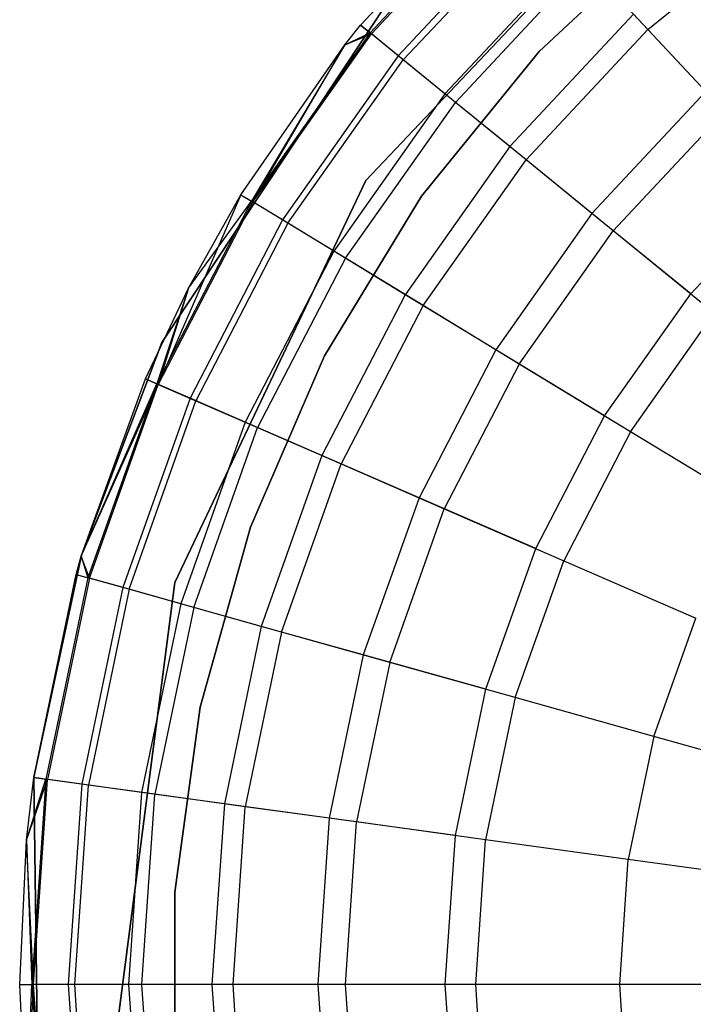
# Model space of a CAD drawing. Extents: x -28.1 to 0, y 0 to 28.1.
# Tile 53 of 215: x -14.566 to -14.348, y 0.485 to 0.804. Entities that reach past the tile are written whole.
import ezdxf

# ---------------------------------------------------------------- set-up
doc = ezdxf.new("R2010")
doc.units = 0
doc.header["$MEASUREMENT"] = 0
doc.layers.get('0').update_dxf_attribs({"color": 13, "linetype": 'CONTINUOUS'})

# ---------------------------------------------------------------- blocks, each defined once
blk = doc.blocks.new('ORTO_VIII_Z_ZAROWKA_OKAPO0')
at = {"color": 0}
for p, q in [((13.95575, 1.01342, 10.00781), (14.0548, 1.11811, 10.00781)), ((14.0548, 1.11811, 3.3149), (13.95575, 1.01342, 3.3149)), ((14.0548, 1.11811, 3.3149), (13.95575, 1.01342, 3.3149)), ((13.95575, 1.01342, 10.00781), (14.0548, 1.11811, 10.00781)), ((13.95401, 1.06365, 10.40345), (13.99985, 1.11274, 10.40345)), ((13.95401, 1.06365, 11.98237), (13.99985, 1.11274, 11.98237)), ((13.95401, 1.06365, 10.40345), (13.99985, 1.11274, 10.40345)), ((13.95401, 1.06365, 11.98237), (13.99985, 1.11274, 11.98237)), ((14.00254, 1.10986, 10.32419), (13.95706, 1.06117, 10.32419)), ((14.00254, 1.10986, 10.32419), (13.95706, 1.06117, 10.32419)), ((14.00292, 1.10946, 12.03365), (13.95749, 1.06082, 12.03365)), ((14.00292, 1.10946, 12.03365), (13.95749, 1.06082, 12.03365)), ((14.01058, 1.10125, 10.24572), (13.9662, 1.05373, 10.24572)), ((14.01058, 1.10125, 10.24572), (13.9662, 1.05373, 10.24572)), ((14.01201, 1.09973, 12.08336), (13.96782, 1.05242, 12.08336)), ((14.01201, 1.09973, 12.08336), (13.96782, 1.05242, 12.08336)), ((14.05602, 1.09648, 3.47238), (14.01187, 1.05519, 3.47238)), ((14.01187, 1.05519, 3.43301), (14.05602, 1.09648, 3.43301)), ((14.05602, 1.09648, 3.47238), (14.01187, 1.05519, 3.47238)), ((14.01187, 1.05519, 3.43301), (14.05602, 1.09648, 3.43301)), ((14.04701, 1.06226, 12.17217), (14.09179, 1.09869, 12.17217)), ((14.04701, 1.06226, 12.17217), (14.09179, 1.09869, 12.17217)), ((14.0239, 1.087, 10.16879), (13.98133, 1.04142, 10.16879)), ((14.0239, 1.087, 10.16879), (13.98133, 1.04142, 10.16879)), ((14.02686, 1.08383, 12.13001), (13.98469, 1.03869, 12.13001)), ((14.02686, 1.08383, 12.13001), (13.98469, 1.03869, 12.13001)), ((14.04701, 1.06226, 12.17217), (14.02686, 1.08383, 12.13001)), ((14.04701, 1.06226, 12.17217), (14.02686, 1.08383, 12.13001)), ((13.97078, 1.0832, 10.00781), (13.88969, 0.96096, 10.00781)), ((13.88969, 0.96096, 3.3149), (13.97078, 1.0832, 3.3149)), ((13.97078, 1.0832, 10.00781), (13.88969, 0.96096, 10.00781)), ((13.88969, 0.96096, 3.3149), (13.97078, 1.0832, 3.3149)), ((14.04235, 1.06724, 10.09418), (14.00231, 1.02436, 10.09418)), ((14.04235, 1.06724, 10.09418), (14.00231, 1.02436, 10.09418)), ((14.06576, 1.04217, 10.02262), (14.04235, 1.06724, 10.09418)), ((14.06576, 1.04217, 10.02262), (14.04235, 1.06724, 10.09418)), ((13.94892, 1.05729, 10.40345), (13.95401, 1.06365, 10.40345)), ((13.94892, 1.05729, 11.98237), (13.95401, 1.06365, 11.98237)), ((13.94892, 1.05729, 10.40345), (13.95401, 1.06365, 10.40345)), ((13.94892, 1.05729, 11.98237), (13.95401, 1.06365, 11.98237)), ((13.95401, 1.06365, 10.40345), (13.95706, 1.06117, 10.32419)), ((13.95401, 1.06365, 10.40345), (13.95706, 1.06117, 10.32419)), ((13.95401, 1.06365, 11.98237), (13.95401, 1.06365, 10.40345)), ((13.95401, 1.06365, 11.98237), (13.95401, 1.06365, 10.40345)), ((13.95749, 1.06082, 12.03365), (13.95401, 1.06365, 11.98237)), ((13.95749, 1.06082, 12.03365), (13.95401, 1.06365, 11.98237)), ((14.04701, 1.06226, 12.17217), (14.0076, 1.02006, 12.17217)), ((14.04701, 1.06226, 12.17217), (14.0076, 1.02006, 12.17217)), ((14.07185, 1.03566, 12.20857), (14.04701, 1.06226, 12.17217)), ((14.07185, 1.03566, 12.20857), (14.04701, 1.06226, 12.17217)), ((13.95706, 1.06117, 10.32419), (13.91864, 1.00673, 10.32419)), ((13.95706, 1.06117, 10.32419), (13.91864, 1.00673, 10.32419)), ((13.91911, 1.00645, 12.03365), (13.95749, 1.06082, 12.03365)), ((13.91911, 1.00645, 12.03365), (13.95749, 1.06082, 12.03365)), ((13.94892, 1.05729, 10.40345), (13.95706, 1.06117, 10.32419)), ((13.94892, 1.05729, 10.40345), (13.95706, 1.06117, 10.32419)), ((13.94892, 1.05729, 11.98237), (13.95749, 1.06082, 12.03365)), ((13.94892, 1.05729, 11.98237), (13.95749, 1.06082, 12.03365)), ((13.9662, 1.05373, 10.24572), (13.95706, 1.06117, 10.32419)), ((13.9662, 1.05373, 10.24572), (13.95706, 1.06117, 10.32419)), ((13.96782, 1.05242, 12.08336), (13.95749, 1.06082, 12.03365)), ((13.96782, 1.05242, 12.08336), (13.95749, 1.06082, 12.03365)), ((13.91527, 1.00878, 10.40345), (13.94892, 1.05729, 10.40345)), ((13.91527, 1.00878, 11.98237), (13.94892, 1.05729, 11.98237)), ((13.91527, 1.00878, 10.40345), (13.94892, 1.05729, 10.40345)), ((13.91527, 1.00878, 11.98237), (13.94892, 1.05729, 11.98237)), ((13.94892, 1.05729, 10.40345), (13.91864, 1.00673, 10.32419)), ((13.94892, 1.05729, 10.40345), (13.91864, 1.00673, 10.32419)), ((13.91911, 1.00645, 12.03365), (13.94892, 1.05729, 11.98237)), ((13.91911, 1.00645, 12.03365), (13.94892, 1.05729, 11.98237)), ((13.94892, 1.05729, 11.98237), (13.94892, 1.05729, 10.40345)), ((13.94892, 1.05729, 11.98237), (13.94892, 1.05729, 10.40345)), ((14.01187, 1.05519, 3.47238), (13.97375, 1.00827, 3.47238)), ((13.97375, 1.00827, 3.43301), (14.01187, 1.05519, 3.43301)), ((14.01187, 1.05519, 3.47238), (13.97375, 1.00827, 3.47238)), ((13.97375, 1.00827, 3.43301), (14.01187, 1.05519, 3.43301)), ((14.01187, 1.05519, 3.47238), (14.01187, 1.05519, 3.43301)), ((14.01187, 1.05519, 3.47238), (14.01187, 1.05519, 3.43301)), ((13.9662, 1.05373, 10.24572), (13.92871, 1.00061, 10.24572)), ((13.9662, 1.05373, 10.24572), (13.92871, 1.00061, 10.24572)), ((13.93049, 0.99953, 12.08336), (13.96782, 1.05242, 12.08336)), ((13.93049, 0.99953, 12.08336), (13.96782, 1.05242, 12.08336)), ((13.98133, 1.04142, 10.16879), (13.9662, 1.05373, 10.24572)), ((13.98133, 1.04142, 10.16879), (13.9662, 1.05373, 10.24572)), ((13.98469, 1.03869, 12.13001), (13.96782, 1.05242, 12.08336)), ((13.98469, 1.03869, 12.13001), (13.96782, 1.05242, 12.08336)), ((13.98133, 1.04142, 10.16879), (13.94537, 0.99048, 10.16879)), ((13.98133, 1.04142, 10.16879), (13.94537, 0.99048, 10.16879)), ((14.00231, 1.02436, 10.09418), (13.98133, 1.04142, 10.16879)), ((14.00231, 1.02436, 10.09418), (13.98133, 1.04142, 10.16879)), ((14.06576, 1.04217, 10.02262), (14.02892, 1.00271, 10.02262)), ((14.06576, 1.04217, 10.02262), (14.02892, 1.00271, 10.02262)), ((13.94907, 0.98823, 12.13001), (13.98469, 1.03869, 12.13001)), ((13.94907, 0.98823, 12.13001), (13.98469, 1.03869, 12.13001)), ((14.0076, 1.02006, 12.17217), (13.98469, 1.03869, 12.13001)), ((14.0076, 1.02006, 12.17217), (13.98469, 1.03869, 12.13001)), ((14.07185, 1.03566, 12.20857), (14.03583, 0.99709, 12.20857)), ((14.07185, 1.03566, 12.20857), (14.03583, 0.99709, 12.20857)), ((14.00231, 1.02436, 10.09418), (13.96847, 0.97643, 10.09418)), ((14.00231, 1.02436, 10.09418), (13.96847, 0.97643, 10.09418)), ((14.02892, 1.00271, 10.02262), (14.00231, 1.02436, 10.09418)), ((14.02892, 1.00271, 10.02262), (14.00231, 1.02436, 10.09418)), ((13.9743, 0.97289, 12.17217), (14.0076, 1.02006, 12.17217)), ((13.9743, 0.97289, 12.17217), (14.0076, 1.02006, 12.17217)), ((14.03583, 0.99709, 12.20857), (14.0076, 1.02006, 12.17217)), ((14.03583, 0.99709, 12.20857), (14.0076, 1.02006, 12.17217)), ((13.8939, 0.88325, 10.00781), (13.95575, 1.01342, 10.00781)), ((13.95575, 1.01342, 3.3149), (13.8939, 0.88325, 3.3149)), ((13.95575, 1.01342, 3.3149), (13.8939, 0.88325, 3.3149)), ((13.8939, 0.88325, 10.00781), (13.95575, 1.01342, 10.00781)), ((13.95575, 1.01342, 3.3149), (13.95575, 1.01342, 10.00781)), ((13.95575, 1.01342, 3.3149), (13.95575, 1.01342, 10.00781)), ((14.0609, 0.97669, 9.95481), (14.09391, 1.01204, 9.95481)), ((14.0609, 0.97669, 9.95481), (14.09391, 1.01204, 9.95481)), ((13.91527, 1.00878, 11.98237), (13.88849, 0.94736, 12.03365)), ((13.91527, 1.00878, 11.98237), (13.88849, 0.94736, 12.03365)), ((13.89834, 0.97858, 10.40345), (13.91527, 1.00878, 10.40345)), ((13.89834, 0.97858, 11.98237), (13.91527, 1.00878, 11.98237)), ((13.89834, 0.97858, 10.40345), (13.91527, 1.00878, 10.40345)), ((13.89834, 0.97858, 11.98237), (13.91527, 1.00878, 11.98237)), ((13.91527, 1.00878, 10.40345), (13.91864, 1.00673, 10.32419)), ((13.91527, 1.00878, 10.40345), (13.91864, 1.00673, 10.32419)), ((13.91527, 1.00878, 11.98237), (13.91527, 1.00878, 10.40345)), ((13.91527, 1.00878, 11.98237), (13.91527, 1.00878, 10.40345)), ((13.91527, 1.00878, 11.98237), (13.91911, 1.00645, 12.03365)), ((13.91527, 1.00878, 11.98237), (13.91911, 1.00645, 12.03365)), ((13.97375, 1.00827, 3.47238), (13.94237, 0.9566, 3.47238)), ((13.94237, 0.9566, 3.43301), (13.97375, 1.00827, 3.43301)), ((13.97375, 1.00827, 3.47238), (13.94237, 0.9566, 3.47238)), ((13.94237, 0.9566, 3.43301), (13.97375, 1.00827, 3.43301)), ((13.97375, 1.00827, 3.47238), (13.97375, 1.00827, 3.43301)), ((13.97375, 1.00827, 3.47238), (13.97375, 1.00827, 3.43301)), ((13.91864, 1.00673, 10.32419), (13.88799, 0.94757, 10.32419)), ((13.91864, 1.00673, 10.32419), (13.88799, 0.94757, 10.32419)), ((13.91911, 1.00645, 12.03365), (13.88849, 0.94736, 12.03365)), ((13.91911, 1.00645, 12.03365), (13.88849, 0.94736, 12.03365)), ((13.89834, 0.97858, 10.40345), (13.91864, 1.00673, 10.32419)), ((13.89834, 0.97858, 10.40345), (13.91864, 1.00673, 10.32419)), ((13.92871, 1.00061, 10.24572), (13.91864, 1.00673, 10.32419)), ((13.92871, 1.00061, 10.24572), (13.91864, 1.00673, 10.32419)), ((13.93049, 0.99953, 12.08336), (13.91911, 1.00645, 12.03365)), ((13.93049, 0.99953, 12.08336), (13.91911, 1.00645, 12.03365)), ((14.02892, 1.00271, 10.02262), (13.99778, 0.95861, 10.02262)), ((14.02892, 1.00271, 10.02262), (13.99778, 0.95861, 10.02262)), ((14.0609, 0.97669, 9.95481), (14.02892, 1.00271, 10.02262)), ((14.0609, 0.97669, 9.95481), (14.02892, 1.00271, 10.02262)), ((13.92871, 1.00061, 10.24572), (13.89879, 0.94288, 10.24572)), ((13.92871, 1.00061, 10.24572), (13.89879, 0.94288, 10.24572)), ((13.93049, 0.99953, 12.08336), (13.90071, 0.94205, 12.08336)), ((13.93049, 0.99953, 12.08336), (13.90071, 0.94205, 12.08336)), ((13.94537, 0.99048, 10.16879), (13.92871, 1.00061, 10.24572)), ((13.94537, 0.99048, 10.16879), (13.92871, 1.00061, 10.24572)), ((13.94907, 0.98823, 12.13001), (13.93049, 0.99953, 12.08336)), ((13.94907, 0.98823, 12.13001), (13.93049, 0.99953, 12.08336)), ((14.00539, 0.95398, 12.20857), (14.03583, 0.99709, 12.20857)), ((14.00539, 0.95398, 12.20857), (14.03583, 0.99709, 12.20857)), ((14.06853, 0.97048, 12.23809), (14.03583, 0.99709, 12.20857)), ((14.06853, 0.97048, 12.23809), (14.03583, 0.99709, 12.20857)), ((13.94537, 0.99048, 10.16879), (13.91668, 0.93511, 10.16879)), ((13.94537, 0.99048, 10.16879), (13.91668, 0.93511, 10.16879)), ((13.94907, 0.98823, 12.13001), (13.92066, 0.93338, 12.13001)), ((13.94907, 0.98823, 12.13001), (13.92066, 0.93338, 12.13001)), ((13.96847, 0.97643, 10.09418), (13.94537, 0.99048, 10.16879)), ((13.96847, 0.97643, 10.09418), (13.94537, 0.99048, 10.16879)), ((13.9743, 0.97289, 12.17217), (13.94907, 0.98823, 12.13001)), ((13.9743, 0.97289, 12.17217), (13.94907, 0.98823, 12.13001)), ((13.88437, 0.94914, 10.40345), (13.89834, 0.97858, 10.40345)), ((13.88437, 0.94914, 11.98237), (13.89834, 0.97858, 11.98237)), ((13.88437, 0.94914, 10.40345), (13.89834, 0.97858, 10.40345)), ((13.88437, 0.94914, 11.98237), (13.89834, 0.97858, 11.98237)), ((13.89834, 0.97858, 10.40345), (13.88799, 0.94757, 10.32419)), ((13.89834, 0.97858, 10.40345), (13.88799, 0.94757, 10.32419)), ((13.89834, 0.97858, 11.98237), (13.88849, 0.94736, 12.03365)), ((13.89834, 0.97858, 11.98237), (13.88849, 0.94736, 12.03365)), ((13.89834, 0.97858, 11.98237), (13.89834, 0.97858, 10.40345)), ((13.89834, 0.97858, 11.98237), (13.89834, 0.97858, 10.40345)), ((13.96847, 0.97643, 10.09418), (13.94148, 0.92434, 10.09418)), ((13.96847, 0.97643, 10.09418), (13.94148, 0.92434, 10.09418)), ((13.99778, 0.95861, 10.02262), (13.96847, 0.97643, 10.09418)), ((13.99778, 0.95861, 10.02262), (13.96847, 0.97643, 10.09418)), ((14.03301, 0.93718, 9.95481), (14.0609, 0.97669, 9.95481)), ((14.03301, 0.93718, 9.95481), (14.0609, 0.97669, 9.95481)), ((13.9743, 0.97289, 12.17217), (13.94773, 0.92162, 12.17217)), ((13.9743, 0.97289, 12.17217), (13.94773, 0.92162, 12.17217)), ((14.00539, 0.95398, 12.20857), (13.9743, 0.97289, 12.17217)), ((14.00539, 0.95398, 12.20857), (13.9743, 0.97289, 12.17217)), ((14.04142, 0.93207, 12.23809), (14.06853, 0.97048, 12.23809)), ((14.04142, 0.93207, 12.23809), (14.06853, 0.97048, 12.23809)), ((13.88969, 0.96096, 10.00781), (13.86369, 0.89215, 10.00781)), ((13.86369, 0.89215, 3.3149), (13.88969, 0.96096, 3.3149)), ((13.88969, 0.96096, 10.00781), (13.86369, 0.89215, 10.00781)), ((13.86369, 0.89215, 3.3149), (13.88969, 0.96096, 3.3149)), ((13.88969, 0.96096, 10.00781), (13.88969, 0.96096, 3.3149)), ((13.88969, 0.96096, 10.00781), (13.88969, 0.96096, 3.3149)), ((13.94237, 0.9566, 3.47238), (13.91832, 0.90114, 3.47238)), ((13.91832, 0.90114, 3.43301), (13.94237, 0.9566, 3.43301)), ((13.94237, 0.9566, 3.47238), (13.91832, 0.90114, 3.47238)), ((13.91832, 0.90114, 3.43301), (13.94237, 0.9566, 3.43301)), ((13.94237, 0.9566, 3.47238), (13.94237, 0.9566, 3.43301)), ((13.94237, 0.9566, 3.47238), (13.94237, 0.9566, 3.43301)), ((13.99778, 0.95861, 10.02262), (13.97294, 0.91067, 10.02262)), ((13.99778, 0.95861, 10.02262), (13.97294, 0.91067, 10.02262)), ((14.03301, 0.93718, 9.95481), (13.99778, 0.95861, 10.02262)), ((14.03301, 0.93718, 9.95481), (13.99778, 0.95861, 10.02262)), ((14.00539, 0.95398, 12.20857), (13.98112, 0.90712, 12.20857)), ((14.00539, 0.95398, 12.20857), (13.98112, 0.90712, 12.20857)), ((14.04142, 0.93207, 12.23809), (14.00539, 0.95398, 12.20857)), ((14.04142, 0.93207, 12.23809), (14.00539, 0.95398, 12.20857)), ((13.86357, 0.89173, 10.40345), (13.88437, 0.94914, 10.40345)), ((13.86357, 0.89173, 11.98237), (13.88437, 0.94914, 11.98237)), ((13.86357, 0.89173, 10.40345), (13.88437, 0.94914, 10.40345)), ((13.86357, 0.89173, 11.98237), (13.88437, 0.94914, 11.98237)), ((13.86357, 0.89173, 10.40345), (13.88799, 0.94757, 10.32419)), ((13.86357, 0.89173, 10.40345), (13.88799, 0.94757, 10.32419)), ((13.86357, 0.89173, 11.98237), (13.88849, 0.94736, 12.03365)), ((13.86357, 0.89173, 11.98237), (13.88849, 0.94736, 12.03365)), ((13.88799, 0.94757, 10.32419), (13.86567, 0.88479, 10.32419)), ((13.88799, 0.94757, 10.32419), (13.86567, 0.88479, 10.32419)), ((13.8662, 0.88464, 12.03365), (13.88849, 0.94736, 12.03365)), ((13.8662, 0.88464, 12.03365), (13.88849, 0.94736, 12.03365)), ((13.88437, 0.94914, 10.40345), (13.88799, 0.94757, 10.32419)), ((13.88437, 0.94914, 10.40345), (13.88799, 0.94757, 10.32419)), ((13.88437, 0.94914, 11.98237), (13.88437, 0.94914, 10.40345)), ((13.88437, 0.94914, 11.98237), (13.88437, 0.94914, 10.40345)), ((13.88849, 0.94736, 12.03365), (13.88437, 0.94914, 11.98237)), ((13.88849, 0.94736, 12.03365), (13.88437, 0.94914, 11.98237)), ((13.89879, 0.94288, 10.24572), (13.88799, 0.94757, 10.32419)), ((13.89879, 0.94288, 10.24572), (13.88799, 0.94757, 10.32419)), ((13.88849, 0.94736, 12.03365), (13.90071, 0.94205, 12.08336)), ((13.88849, 0.94736, 12.03365), (13.90071, 0.94205, 12.08336)), ((13.89879, 0.94288, 10.24572), (13.87702, 0.88161, 10.24572)), ((13.89879, 0.94288, 10.24572), (13.87702, 0.88161, 10.24572)), ((13.87903, 0.88105, 12.08336), (13.90071, 0.94205, 12.08336)), ((13.87903, 0.88105, 12.08336), (13.90071, 0.94205, 12.08336)), ((13.91668, 0.93511, 10.16879), (13.89879, 0.94288, 10.24572)), ((13.91668, 0.93511, 10.16879), (13.89879, 0.94288, 10.24572)), ((13.90071, 0.94205, 12.08336), (13.92066, 0.93338, 12.13001)), ((13.90071, 0.94205, 12.08336), (13.92066, 0.93338, 12.13001)), ((14.01076, 0.89424, 9.95481), (14.03301, 0.93718, 9.95481)), ((14.01076, 0.89424, 9.95481), (14.03301, 0.93718, 9.95481)), ((13.91668, 0.93511, 10.16879), (13.8958, 0.87635, 10.16879)), ((13.91668, 0.93511, 10.16879), (13.8958, 0.87635, 10.16879)), ((13.94148, 0.92434, 10.09418), (13.91668, 0.93511, 10.16879)), ((13.94148, 0.92434, 10.09418), (13.91668, 0.93511, 10.16879)), ((13.89997, 0.87518, 12.13001), (13.92066, 0.93338, 12.13001)), ((13.89997, 0.87518, 12.13001), (13.92066, 0.93338, 12.13001)), ((13.92066, 0.93338, 12.13001), (13.94773, 0.92162, 12.17217)), ((13.92066, 0.93338, 12.13001), (13.94773, 0.92162, 12.17217)), ((14.04142, 0.93207, 12.23809), (14.01979, 0.89032, 12.23809)), ((14.04142, 0.93207, 12.23809), (14.01979, 0.89032, 12.23809)), ((14.08128, 0.90783, 12.25984), (14.04142, 0.93207, 12.23809)), ((14.08128, 0.90783, 12.25984), (14.04142, 0.93207, 12.23809)), ((13.94148, 0.92434, 10.09418), (13.92183, 0.86905, 10.09418)), ((13.94148, 0.92434, 10.09418), (13.92183, 0.86905, 10.09418)), ((13.97294, 0.91067, 10.02262), (13.94148, 0.92434, 10.09418)), ((13.97294, 0.91067, 10.02262), (13.94148, 0.92434, 10.09418)), ((13.9284, 0.86721, 12.17217), (13.94773, 0.92162, 12.17217)), ((13.9284, 0.86721, 12.17217), (13.94773, 0.92162, 12.17217)), ((13.94773, 0.92162, 12.17217), (13.98112, 0.90712, 12.20857)), ((13.94773, 0.92162, 12.17217), (13.98112, 0.90712, 12.20857)), ((13.97294, 0.91067, 10.02262), (13.95486, 0.8598, 10.02262)), ((13.97294, 0.91067, 10.02262), (13.95486, 0.8598, 10.02262)), ((14.01076, 0.89424, 9.95481), (13.97294, 0.91067, 10.02262)), ((14.01076, 0.89424, 9.95481), (13.97294, 0.91067, 10.02262)), ((13.96344, 0.8574, 12.20857), (13.98112, 0.90712, 12.20857)), ((13.96344, 0.8574, 12.20857), (13.98112, 0.90712, 12.20857)), ((13.98112, 0.90712, 12.20857), (14.01979, 0.89032, 12.23809)), ((13.98112, 0.90712, 12.20857), (14.01979, 0.89032, 12.23809)), ((13.91832, 0.90114, 3.47238), (13.90205, 0.84292, 3.47238)), ((13.90205, 0.84292, 3.43301), (13.91832, 0.90114, 3.43301)), ((13.91832, 0.90114, 3.47238), (13.90205, 0.84292, 3.47238)), ((13.90205, 0.84292, 3.43301), (13.91832, 0.90114, 3.43301)), ((13.91832, 0.90114, 3.47238), (13.91832, 0.90114, 3.43301)), ((13.91832, 0.90114, 3.47238), (13.91832, 0.90114, 3.43301)), ((13.99456, 0.84868, 9.95481), (14.01076, 0.89424, 9.95481)), ((13.99456, 0.84868, 9.95481), (14.01076, 0.89424, 9.95481)), ((13.86369, 0.89215, 10.00781), (13.84823, 0.82024, 10.00781)), ((13.84823, 0.82024, 3.3149), (13.86369, 0.89215, 3.3149)), ((13.84823, 0.82024, 3.3149), (13.86369, 0.89215, 3.3149)), ((13.86369, 0.89215, 10.00781), (13.84823, 0.82024, 10.00781)), ((13.86188, 0.88585, 10.40345), (13.86357, 0.89173, 10.40345)), ((13.86188, 0.88585, 11.98237), (13.86357, 0.89173, 11.98237)), ((13.86188, 0.88585, 10.40345), (13.86357, 0.89173, 10.40345)), ((13.86188, 0.88585, 11.98237), (13.86357, 0.89173, 11.98237)), ((13.86357, 0.89173, 10.40345), (13.86567, 0.88479, 10.32419)), ((13.86357, 0.89173, 10.40345), (13.86567, 0.88479, 10.32419)), ((13.86357, 0.89173, 11.98237), (13.86357, 0.89173, 10.40345)), ((13.86357, 0.89173, 11.98237), (13.86357, 0.89173, 10.40345)), ((13.8662, 0.88464, 12.03365), (13.86357, 0.89173, 11.98237)), ((13.8662, 0.88464, 12.03365), (13.86357, 0.89173, 11.98237)), ((13.86369, 0.89215, 10.00781), (13.86369, 0.89215, 3.3149)), ((13.86369, 0.89215, 10.00781), (13.86369, 0.89215, 3.3149)), ((14.00404, 0.84602, 12.23809), (14.01979, 0.89032, 12.23809)), ((14.00404, 0.84602, 12.23809), (14.01979, 0.89032, 12.23809)), ((14.01979, 0.89032, 12.23809), (14.06257, 0.87174, 12.25984)), ((14.01979, 0.89032, 12.23809), (14.06257, 0.87174, 12.25984)), ((13.84821, 0.82009, 10.40345), (13.86188, 0.88585, 10.40345)), ((13.84821, 0.82009, 11.98237), (13.86188, 0.88585, 11.98237)), ((13.84821, 0.82009, 10.40345), (13.86188, 0.88585, 10.40345)), ((13.84821, 0.82009, 11.98237), (13.86188, 0.88585, 11.98237)), ((13.86567, 0.88479, 10.32419), (13.85212, 0.81955, 10.32419)), ((13.86567, 0.88479, 10.32419), (13.85212, 0.81955, 10.32419)), ((13.8662, 0.88464, 12.03365), (13.85266, 0.81948, 12.03365)), ((13.8662, 0.88464, 12.03365), (13.85266, 0.81948, 12.03365)), ((13.86188, 0.88585, 10.40345), (13.86567, 0.88479, 10.32419)), ((13.86188, 0.88585, 10.40345), (13.86567, 0.88479, 10.32419)), ((13.86188, 0.88585, 11.98237), (13.86188, 0.88585, 10.40345)), ((13.86188, 0.88585, 11.98237), (13.86188, 0.88585, 10.40345)), ((13.86188, 0.88585, 11.98237), (13.8662, 0.88464, 12.03365)), ((13.86188, 0.88585, 11.98237), (13.8662, 0.88464, 12.03365)), ((13.87702, 0.88161, 10.24572), (13.86567, 0.88479, 10.32419)), ((13.87702, 0.88161, 10.24572), (13.86567, 0.88479, 10.32419)), ((13.87903, 0.88105, 12.08336), (13.8662, 0.88464, 12.03365)), ((13.87903, 0.88105, 12.08336), (13.8662, 0.88464, 12.03365)), ((13.8753, 0.74034, 10.00781), (13.8939, 0.88325, 10.00781)), ((13.8939, 0.88325, 3.3149), (13.8753, 0.74034, 3.3149)), ((13.8939, 0.88325, 3.3149), (13.8753, 0.74034, 3.3149)), ((13.8753, 0.74034, 10.00781), (13.8939, 0.88325, 10.00781)), ((13.8939, 0.88325, 3.3149), (13.8939, 0.88325, 10.00781)), ((13.8939, 0.88325, 3.3149), (13.8939, 0.88325, 10.00781)), ((13.87702, 0.88161, 10.24572), (13.86379, 0.81795, 10.24572)), ((13.87702, 0.88161, 10.24572), (13.86379, 0.81795, 10.24572)), ((13.87903, 0.88105, 12.08336), (13.86586, 0.81767, 12.08336)), ((13.87903, 0.88105, 12.08336), (13.86586, 0.81767, 12.08336)), ((13.8958, 0.87635, 10.16879), (13.87702, 0.88161, 10.24572)), ((13.8958, 0.87635, 10.16879), (13.87702, 0.88161, 10.24572)), ((13.89997, 0.87518, 12.13001), (13.87903, 0.88105, 12.08336)), ((13.89997, 0.87518, 12.13001), (13.87903, 0.88105, 12.08336)), ((13.8958, 0.87635, 10.16879), (13.88311, 0.81529, 10.16879)), ((13.8958, 0.87635, 10.16879), (13.88311, 0.81529, 10.16879)), ((13.89997, 0.87518, 12.13001), (13.8874, 0.8147, 12.13001)), ((13.89997, 0.87518, 12.13001), (13.8874, 0.8147, 12.13001)), ((13.92183, 0.86905, 10.09418), (13.8958, 0.87635, 10.16879)), ((13.92183, 0.86905, 10.09418), (13.8958, 0.87635, 10.16879)), ((13.9284, 0.86721, 12.17217), (13.89997, 0.87518, 12.13001)), ((13.9284, 0.86721, 12.17217), (13.89997, 0.87518, 12.13001)), ((14.04896, 0.83344, 12.25984), (14.06257, 0.87174, 12.25984)), ((14.04896, 0.83344, 12.25984), (14.06257, 0.87174, 12.25984)), ((13.92183, 0.86905, 10.09418), (13.9099, 0.81161, 10.09418)), ((13.92183, 0.86905, 10.09418), (13.9099, 0.81161, 10.09418)), ((13.9284, 0.86721, 12.17217), (13.91665, 0.81068, 12.17217)), ((13.9284, 0.86721, 12.17217), (13.91665, 0.81068, 12.17217)), ((13.95486, 0.8598, 10.02262), (13.92183, 0.86905, 10.09418)), ((13.95486, 0.8598, 10.02262), (13.92183, 0.86905, 10.09418)), ((13.96344, 0.8574, 12.20857), (13.9284, 0.86721, 12.17217)), ((13.96344, 0.8574, 12.20857), (13.9284, 0.86721, 12.17217)), ((13.95486, 0.8598, 10.02262), (13.94388, 0.80694, 10.02262)), ((13.95486, 0.8598, 10.02262), (13.94388, 0.80694, 10.02262)), ((13.99456, 0.84868, 9.95481), (13.95486, 0.8598, 10.02262)), ((13.99456, 0.84868, 9.95481), (13.95486, 0.8598, 10.02262)), ((13.96344, 0.8574, 12.20857), (13.95271, 0.80573, 12.20857)), ((13.96344, 0.8574, 12.20857), (13.95271, 0.80573, 12.20857)), ((14.00404, 0.84602, 12.23809), (13.96344, 0.8574, 12.20857)), ((14.00404, 0.84602, 12.23809), (13.96344, 0.8574, 12.20857)), ((13.98473, 0.80133, 9.95481), (13.99456, 0.84868, 9.95481)), ((13.98473, 0.80133, 9.95481), (13.99456, 0.84868, 9.95481)), ((14.00404, 0.84602, 12.23809), (13.99448, 0.79999, 12.23809)), ((14.00404, 0.84602, 12.23809), (13.99448, 0.79999, 12.23809)), ((14.04896, 0.83344, 12.25984), (14.00404, 0.84602, 12.23809)), ((14.04896, 0.83344, 12.25984), (14.00404, 0.84602, 12.23809)), ((13.90205, 0.84292, 3.47238), (13.89386, 0.78303, 3.47238)), ((13.89386, 0.78303, 3.43301), (13.90205, 0.84292, 3.43301)), ((13.90205, 0.84292, 3.47238), (13.89386, 0.78303, 3.47238)), ((13.89386, 0.78303, 3.43301), (13.90205, 0.84292, 3.43301)), ((13.90205, 0.84292, 3.47238), (13.90205, 0.84292, 3.43301)), ((13.90205, 0.84292, 3.47238), (13.90205, 0.84292, 3.43301)), ((14.04896, 0.83344, 12.25984), (14.04069, 0.79363, 12.25984)), ((14.04896, 0.83344, 12.25984), (14.04069, 0.79363, 12.25984)), ((14.09683, 0.82002, 12.27316), (14.04896, 0.83344, 12.25984)), ((14.09683, 0.82002, 12.27316), (14.04896, 0.83344, 12.25984)), ((13.84586, 0.79986, 10.40345), (13.84821, 0.82009, 10.40345)), ((13.84586, 0.79986, 11.98237), (13.84821, 0.82009, 11.98237)), ((13.84586, 0.79986, 10.40345), (13.84821, 0.82009, 10.40345)), ((13.84586, 0.79986, 11.98237), (13.84821, 0.82009, 11.98237)), ((13.84586, 0.79986, 10.40345), (13.85212, 0.81955, 10.32419)), ((13.84586, 0.79986, 10.40345), (13.85212, 0.81955, 10.32419)), ((13.84586, 0.79986, 11.98237), (13.85266, 0.81948, 12.03365)), ((13.84586, 0.79986, 11.98237), (13.85266, 0.81948, 12.03365)), ((13.85212, 0.81955, 10.32419), (13.84757, 0.75308, 10.32419)), ((13.85212, 0.81955, 10.32419), (13.84757, 0.75308, 10.32419)), ((13.84812, 0.75308, 12.03365), (13.85266, 0.81948, 12.03365)), ((13.84812, 0.75308, 12.03365), (13.85266, 0.81948, 12.03365)), ((13.84821, 0.82009, 10.40345), (13.85212, 0.81955, 10.32419)), ((13.84821, 0.82009, 10.40345), (13.85212, 0.81955, 10.32419)), ((13.84821, 0.82009, 11.98237), (13.84821, 0.82009, 10.40345)), ((13.84821, 0.82009, 11.98237), (13.84821, 0.82009, 10.40345)), ((13.85266, 0.81948, 12.03365), (13.84821, 0.82009, 11.98237)), ((13.85266, 0.81948, 12.03365), (13.84821, 0.82009, 11.98237)), ((13.84823, 0.82024, 10.00781), (13.8501, 0.67356, 10.00781)), ((13.8501, 0.67356, 3.3149), (13.84823, 0.82024, 3.3149)), ((13.84823, 0.82024, 10.00781), (13.84823, 0.82024, 3.3149)), ((13.84823, 0.82024, 10.00781), (13.8501, 0.67356, 10.00781)), ((13.84823, 0.82024, 10.00781), (13.84823, 0.82024, 3.3149)), ((13.8501, 0.67356, 3.3149), (13.84823, 0.82024, 3.3149)), ((13.86379, 0.81795, 10.24572), (13.85212, 0.81955, 10.32419)), ((13.86379, 0.81795, 10.24572), (13.85212, 0.81955, 10.32419)), ((13.86586, 0.81767, 12.08336), (13.85266, 0.81948, 12.03365)), ((13.86586, 0.81767, 12.08336), (13.85266, 0.81948, 12.03365)), ((13.86379, 0.81795, 10.24572), (13.85935, 0.75308, 10.24572)), ((13.86379, 0.81795, 10.24572), (13.85935, 0.75308, 10.24572)), ((13.86144, 0.75308, 12.08336), (13.86586, 0.81767, 12.08336)), ((13.86144, 0.75308, 12.08336), (13.86586, 0.81767, 12.08336)), ((13.88311, 0.81529, 10.16879), (13.86379, 0.81795, 10.24572)), ((13.88311, 0.81529, 10.16879), (13.86379, 0.81795, 10.24572)), ((13.8874, 0.8147, 12.13001), (13.86586, 0.81767, 12.08336)), ((13.8874, 0.8147, 12.13001), (13.86586, 0.81767, 12.08336)), ((13.88311, 0.81529, 10.16879), (13.87886, 0.75308, 10.16879)), ((13.88311, 0.81529, 10.16879), (13.87886, 0.75308, 10.16879)), ((13.9099, 0.81161, 10.09418), (13.88311, 0.81529, 10.16879)), ((13.9099, 0.81161, 10.09418), (13.88311, 0.81529, 10.16879)), ((13.88319, 0.75308, 12.13001), (13.8874, 0.8147, 12.13001)), ((13.88319, 0.75308, 12.13001), (13.8874, 0.8147, 12.13001)), ((13.91665, 0.81068, 12.17217), (13.8874, 0.8147, 12.13001)), ((13.91665, 0.81068, 12.17217), (13.8874, 0.8147, 12.13001)), ((13.9099, 0.81161, 10.09418), (13.90589, 0.75308, 10.09418)), ((13.9099, 0.81161, 10.09418), (13.90589, 0.75308, 10.09418)), ((13.94388, 0.80694, 10.02262), (13.9099, 0.81161, 10.09418)), ((13.94388, 0.80694, 10.02262), (13.9099, 0.81161, 10.09418)), ((13.91271, 0.75308, 12.17217), (13.91665, 0.81068, 12.17217)), ((13.91271, 0.75308, 12.17217), (13.91665, 0.81068, 12.17217)), ((13.95271, 0.80573, 12.20857), (13.91665, 0.81068, 12.17217)), ((13.95271, 0.80573, 12.20857), (13.91665, 0.81068, 12.17217)), ((13.94388, 0.80694, 10.02262), (13.9402, 0.75308, 10.02262)), ((13.94388, 0.80694, 10.02262), (13.9402, 0.75308, 10.02262)), ((13.98473, 0.80133, 9.95481), (13.94388, 0.80694, 10.02262)), ((13.98473, 0.80133, 9.95481), (13.94388, 0.80694, 10.02262)), ((13.94911, 0.75308, 12.20857), (13.95271, 0.80573, 12.20857)), ((13.94911, 0.75308, 12.20857), (13.95271, 0.80573, 12.20857)), ((13.99448, 0.79999, 12.23809), (13.95271, 0.80573, 12.20857)), ((13.99448, 0.79999, 12.23809), (13.95271, 0.80573, 12.20857)), ((13.98143, 0.75308, 9.95481), (13.98473, 0.80133, 9.95481)), ((13.98143, 0.75308, 9.95481), (13.98473, 0.80133, 9.95481)), ((13.84363, 0.75308, 10.40345), (13.84586, 0.79986, 10.40345)), ((13.84363, 0.75308, 11.98237), (13.84586, 0.79986, 11.98237)), ((13.84363, 0.75308, 10.40345), (13.84586, 0.79986, 10.40345)), ((13.84363, 0.75308, 11.98237), (13.84586, 0.79986, 11.98237)), ((13.84586, 0.79986, 10.40345), (13.84757, 0.75308, 10.32419)), ((13.84586, 0.79986, 10.40345), (13.84757, 0.75308, 10.32419)), ((13.84586, 0.79986, 11.98237), (13.84586, 0.79986, 10.40345)), ((13.84586, 0.79986, 11.98237), (13.84586, 0.79986, 10.40345)), ((13.84812, 0.75308, 12.03365), (13.84586, 0.79986, 11.98237)), ((13.84812, 0.75308, 12.03365), (13.84586, 0.79986, 11.98237)), ((13.99127, 0.75308, 12.23809), (13.99448, 0.79999, 12.23809)), ((13.99127, 0.75308, 12.23809), (13.99448, 0.79999, 12.23809)), ((14.04069, 0.79363, 12.25984), (13.99448, 0.79999, 12.23809)), ((14.04069, 0.79363, 12.25984), (13.99448, 0.79999, 12.23809)), ((14.03792, 0.75308, 12.25984), (14.04069, 0.79363, 12.25984)), ((14.03792, 0.75308, 12.25984), (14.04069, 0.79363, 12.25984)), ((14.08994, 0.78687, 12.27316), (14.04069, 0.79363, 12.25984)), ((14.08994, 0.78687, 12.27316), (14.04069, 0.79363, 12.25984)), ((13.89386, 0.78303, 3.47238), (13.89389, 0.72258, 3.47238)), ((13.89389, 0.72258, 3.43301), (13.89386, 0.78303, 3.43301)), ((13.89386, 0.78303, 3.47238), (13.89389, 0.72258, 3.47238)), ((13.89386, 0.78303, 3.47238), (13.89386, 0.78303, 3.43301)), ((13.89389, 0.72258, 3.43301), (13.89386, 0.78303, 3.43301)), ((13.89386, 0.78303, 3.47238), (13.89386, 0.78303, 3.43301)), ((13.84586, 0.7063, 10.40345), (13.84363, 0.75308, 10.40345)), ((13.84363, 0.75308, 10.40345), (13.84757, 0.75308, 10.32419)), ((13.84363, 0.75308, 10.40345), (13.84757, 0.75308, 10.32419)), ((13.84586, 0.7063, 11.98237), (13.84363, 0.75308, 11.98237)), ((13.84363, 0.75308, 11.98237), (13.84363, 0.75308, 10.40345)), ((13.84586, 0.7063, 10.40345), (13.84363, 0.75308, 10.40345)), ((13.84363, 0.75308, 11.98237), (13.84363, 0.75308, 10.40345)), ((13.84363, 0.75308, 11.98237), (13.84812, 0.75308, 12.03365)), ((13.84586, 0.7063, 11.98237), (13.84363, 0.75308, 11.98237)), ((13.84363, 0.75308, 11.98237), (13.84812, 0.75308, 12.03365)), ((13.84586, 0.7063, 10.40345), (13.84757, 0.75308, 10.32419)), ((13.84586, 0.7063, 10.40345), (13.84757, 0.75308, 10.32419)), ((13.84586, 0.7063, 11.98237), (13.84812, 0.75308, 12.03365)), ((13.84586, 0.7063, 11.98237), (13.84812, 0.75308, 12.03365)), ((13.84757, 0.75308, 10.32419), (13.85212, 0.6866, 10.32419)), ((13.85935, 0.75308, 10.24572), (13.84757, 0.75308, 10.32419)), ((13.84757, 0.75308, 10.32419), (13.85212, 0.6866, 10.32419)), ((13.85935, 0.75308, 10.24572), (13.84757, 0.75308, 10.32419)), ((13.85266, 0.68668, 12.03365), (13.84812, 0.75308, 12.03365)), ((13.85266, 0.68668, 12.03365), (13.84812, 0.75308, 12.03365)), ((13.86144, 0.75308, 12.08336), (13.84812, 0.75308, 12.03365)), ((13.86144, 0.75308, 12.08336), (13.84812, 0.75308, 12.03365)), ((13.85935, 0.75308, 10.24572), (13.86379, 0.68821, 10.24572)), ((13.87886, 0.75308, 10.16879), (13.85935, 0.75308, 10.24572)), ((13.85935, 0.75308, 10.24572), (13.86379, 0.68821, 10.24572)), ((13.87886, 0.75308, 10.16879), (13.85935, 0.75308, 10.24572)), ((13.86586, 0.68849, 12.08336), (13.86144, 0.75308, 12.08336)), ((13.86586, 0.68849, 12.08336), (13.86144, 0.75308, 12.08336)), ((13.88319, 0.75308, 12.13001), (13.86144, 0.75308, 12.08336)), ((13.88319, 0.75308, 12.13001), (13.86144, 0.75308, 12.08336)), ((13.87886, 0.75308, 10.16879), (13.88311, 0.69086, 10.16879)), ((13.90589, 0.75308, 10.09418), (13.87886, 0.75308, 10.16879)), ((13.87886, 0.75308, 10.16879), (13.88311, 0.69086, 10.16879)), ((13.90589, 0.75308, 10.09418), (13.87886, 0.75308, 10.16879)), ((13.8874, 0.69145, 12.13001), (13.88319, 0.75308, 12.13001)), ((13.8874, 0.69145, 12.13001), (13.88319, 0.75308, 12.13001)), ((13.91271, 0.75308, 12.17217), (13.88319, 0.75308, 12.13001)), ((13.91271, 0.75308, 12.17217), (13.88319, 0.75308, 12.13001)), ((13.90589, 0.75308, 10.09418), (13.9099, 0.69455, 10.09418)), ((13.9402, 0.75308, 10.02262), (13.90589, 0.75308, 10.09418)), ((13.90589, 0.75308, 10.09418), (13.9099, 0.69455, 10.09418)), ((13.9402, 0.75308, 10.02262), (13.90589, 0.75308, 10.09418)), ((13.91665, 0.69547, 12.17217), (13.91271, 0.75308, 12.17217)), ((13.91665, 0.69547, 12.17217), (13.91271, 0.75308, 12.17217)), ((13.94911, 0.75308, 12.20857), (13.91271, 0.75308, 12.17217)), ((13.94911, 0.75308, 12.20857), (13.91271, 0.75308, 12.17217)), ((13.9402, 0.75308, 10.02262), (13.94388, 0.69922, 10.02262)), ((13.98143, 0.75308, 9.95481), (13.9402, 0.75308, 10.02262)), ((13.9402, 0.75308, 10.02262), (13.94388, 0.69922, 10.02262)), ((13.98143, 0.75308, 9.95481), (13.9402, 0.75308, 10.02262)), ((13.95271, 0.70043, 12.20857), (13.94911, 0.75308, 12.20857)), ((13.95271, 0.70043, 12.20857), (13.94911, 0.75308, 12.20857)), ((13.99127, 0.75308, 12.23809), (13.94911, 0.75308, 12.20857)), ((13.99127, 0.75308, 12.23809), (13.94911, 0.75308, 12.20857)), ((13.98473, 0.70483, 9.95481), (13.98143, 0.75308, 9.95481)), ((13.98473, 0.70483, 9.95481), (13.98143, 0.75308, 9.95481)), ((13.99448, 0.70617, 12.23809), (13.99127, 0.75308, 12.23809)), ((13.99448, 0.70617, 12.23809), (13.99127, 0.75308, 12.23809)), ((14.03792, 0.75308, 12.25984), (13.99127, 0.75308, 12.23809)), ((14.03792, 0.75308, 12.25984), (13.99127, 0.75308, 12.23809)), ((14.04069, 0.71252, 12.25984), (14.03792, 0.75308, 12.25984)), ((14.04069, 0.71252, 12.25984), (14.03792, 0.75308, 12.25984)), ((14.08763, 0.75308, 12.27316), (14.03792, 0.75308, 12.25984)), ((14.08763, 0.75308, 12.27316), (14.03792, 0.75308, 12.25984))]:
    blk.add_line(p, q, dxfattribs=at)

msp = doc.modelspace()

# ---------------------------------------------------------------- block references
at = {"color": 0}
msp.add_blockref('ORTO_VIII_Z_ZAROWKA_OKAPO0', (-28.41, -0.26151, -0.64167), dxfattribs=at)

doc.saveas('drawing.dxf')
